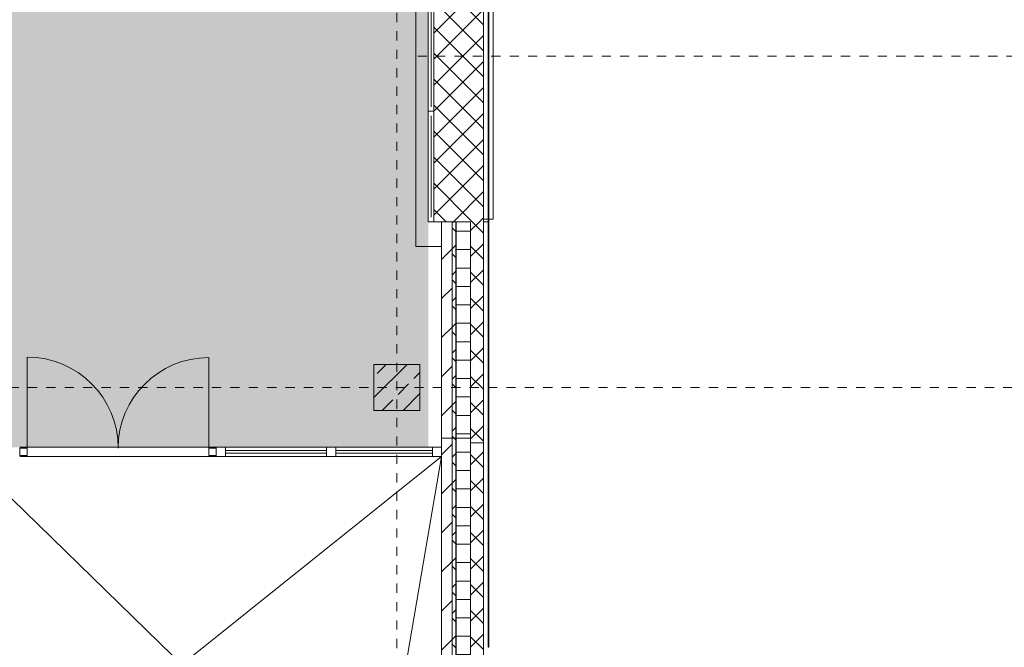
# Model space of a CAD drawing. Header units: metres. Extents: x -54 to 119, y -77 to 33.
# Tile 10 of 138: x 2 to 13, y -56 to -49. Entities that reach past the tile are written whole.
import ezdxf

# ---------------------------------------------------------------- set-up
doc = ezdxf.new("R2010")
doc.units = ezdxf.units.M
doc.linetypes.add('Rasterlinie', pattern=[0.019, 0.01, -0.003, 0.003, -0.003])
for name, color, linetype, lineweight in [('A_Allgemeine Beschriftungen', 7, 'Continuous', 9), ('A_Decken', 7, 'Continuous', 9), ('A_Detailelemente', 7, 'Continuous', 9), ('A_Fassadenelemente', 7, 'Continuous', 9), ('A_Fassadenpfosten', 7, 'Continuous', 9), ('A_Fenster', 7, 'Continuous', 9), ('A_Geschossdecken', 7, 'Continuous', 9), ('A_Raster', 7, 'Continuous', 9), ('A_Tragwerksstützen', 7, 'Continuous', 9), ('A_Tragwerksstützen_Stahlbeton', 7, 'Continuous', 18), ('A_Türen', 7, 'Continuous', 9), ('A_Wände', 7, 'Continuous', 9), ('A_Wände_Schraffur', 7, 'Continuous', 18)]:
    doc.layers.add(name, color=color, linetype=linetype, lineweight=lineweight)
pattern_1 = [(0, (0, 0), (0, 0.2), []), (90, (0, 0), (-0.2, 1e-17), [])]
pattern_2 = [(45, (0, 0), (-0.212132, 0.212132), [])]
pattern_3 = [(45, (0, 0), (-0.14142136, 0.14142136), []), (135, (0, 0), (-0.14142136, -0.14142136), [])]

# ---------------------------------------------------------------- blocks, each defined once
blk = doc.blocks.new('STB Stütze - rechteckig - STB 50 x 50-6929664-BS_Übersicht_EG_BRANDSCHUTZ')
at = {"layer": 'A_Tragwerksstützen'}
h = blk.add_hatch(dxfattribs=at)
h.set_pattern_fill('FP_112', color=256, style=0, pattern_type=2)
h.set_pattern_definition([(225, (6.356, -53.097), (0.2283955, -0.2283955), []), (225, (6.128, -53.097), (0.2283955, -0.2283955), [0.161, -0.081])])
h.paths.add_polyline_path([(0.25, 0.25), (-0.25, 0.25), (-0.25, -0.25), (0.25, -0.25)], flags=0)
at = {"layer": 'A_Tragwerksstützen_Stahlbeton'}
for p, q in [((-0.25, 0.25), (0.25, 0.25)), ((-0.25, -0.25), (-0.25, 0.25)), ((0.25, 0.25), (0.25, -0.25)), ((0.25, -0.25), (-0.25, -0.25))]:
    blk.add_line(p, q, dxfattribs=at)
blk = doc.blocks.new('GSH_Fassade_Fenster_1flg - GSH_Fassade_Fenster_1flg-5999960-BS_Übersicht_EG_BRANDSCHUTZ')
at = {"layer": 'A_Fassadenelemente'}
for p, q in [((0.6, 0), (-0.6, 0)), ((-0.6, 0), (-0.6, -0.06)), ((0.6, -0.06), (0.6, 0)), ((-0.6, -0.06), (0.6, -0.06)), ((0.55, -0.03), (-0.55, -0.03))]:
    blk.add_line(p, q, dxfattribs=at)
blk = doc.blocks.new('Systemelement - Verglasung-5220921-BS_Übersicht_EG_BRANDSCHUTZ')
at = {"layer": 'A_Fassadenelemente'}
for p, q in [((0.525, 0.015), (-0.525, 0.015)), ((-0.525, 0.015), (-0.525, -0.015)), ((0.525, -0.015), (0.525, 0.015)), ((-0.525, -0.015), (0.525, -0.015))]:
    blk.add_line(p, q, dxfattribs=at)
blk = doc.blocks.new('Pfosten rechteckig - 100x250-5220915-BS_Übersicht_EG_BRANDSCHUTZ')
at = {"layer": 'A_Fassadenpfosten'}
for p, q in [((5.691, -53.747), (6.741, -53.747)), ((5.691, -53.847), (6.741, -53.847))]:
    blk.add_line(p, q, dxfattribs=at)
blk = doc.blocks.new('GSH_Fassade_Tuer_2flg - I_Glass_Grau-6203791-BS_Übersicht_EG_BRANDSCHUTZ')
at = {"layer": 'A_Türen'}
for p, q in [((-0.987, 0.04), (-1.067, 0.04)), ((-1.067, 0.04), (-1.067, -0.04)), ((-0.987, -0.04), (-0.987, 0.04)), ((1.067, 0.04), (0.987, 0.04)), ((0.987, 0.04), (0.987, -0.04)), ((1.067, -0.04), (1.067, 0.04)), ((-1.067, -0.04), (-0.987, -0.04)), ((-0.987, -0.04), (-0.987, -1.025)), ((0.987, -0.04), (1.067, -0.04)), ((0.987, -0.04), (0.987, -1.03))]:
    blk.add_line(p, q, dxfattribs=at)
for centre, radius, start, end in [((-0.987, -0.04), 0.985, 270, 360), ((0.987, -0.04), 0.99, 180, 270)]:
    blk.add_arc(centre, radius, start, end, dxfattribs=at)
blk = doc.blocks.new('Systemelement - Verglasung-5220963-BS_Übersicht_EG_BRANDSCHUTZ')
at = {"layer": 'A_Fassadenelemente'}
for p, q in [((0.55, 0.015), (-0.55, 0.015)), ((-0.55, 0.015), (-0.55, -0.015)), ((0.55, -0.015), (0.55, 0.015)), ((-0.55, -0.015), (0.55, -0.015))]:
    blk.add_line(p, q, dxfattribs=at)
blk = doc.blocks.new('Pfosten rechteckig - 100x250-2032713-BS_Übersicht_EG_BRANDSCHUTZ')
at = {"layer": 'A_Fassadenpfosten'}
for p, q in [((4.491, -53.747), (5.591, -53.747)), ((4.491, -53.847), (5.591, -53.847))]:
    blk.add_line(p, q, dxfattribs=at)
blk = doc.blocks.new('Pfosten rechteckig - 100X100-4181316-BS_Übersicht_EG_BRANDSCHUTZ')
at = {"layer": 'A_Fassadenpfosten'}
for p, q in [((0, 0.05), (-0.1, 0.05)), ((-0.1, 0.05), (-0.1, -0.05)), ((0, -0.05), (0, 0.05)), ((-0.1, -0.05), (0, -0.05))]:
    blk.add_line(p, q, dxfattribs=at)
blk = doc.blocks.new('Pfosten rechteckig - 100X100-V91-BS_Übersicht_EG_BRANDSCHUTZ')
at = {"layer": 'A_Fassadenpfosten'}
for p, q in [((-0.05, 0.05), (0.05, 0.05)), ((-0.05, -0.05), (-0.05, 0.05)), ((0.05, 0.05), (0.05, 0.04)), ((0.05, -0.05), (-0.05, -0.05)), ((0.05, -0.04), (0.05, -0.05))]:
    blk.add_line(p, q, dxfattribs=at)
blk = doc.blocks.new('Pfosten rechteckig - 100X100-4181311-BS_Übersicht_EG_BRANDSCHUTZ')
at = {"layer": 'A_Fassadenpfosten'}
for p, q in [((-0.05, 0.05), (0.05, 0.05)), ((-0.05, -0.05), (-0.05, 0.05)), ((0.05, 0.05), (0.05, -0.05)), ((0.05, -0.05), (-0.05, -0.05))]:
    blk.add_line(p, q, dxfattribs=at)
blk = doc.blocks.new('GSH_Fassadenelement_Equitone - GSH_169_169_169-6766094-BS_Übersicht_EG_BRANDSCHUTZ')
at = {"layer": 'A_Fassadenelemente'}
for p, q in [((0.6, 0.06), (-0.6, 0.06)), ((-0.6, 0.06), (-0.6, 0.052)), ((-0.6, 0.052), (0.6, 0.052)), ((0.6, 0.052), (0.6, 0.06))]:
    blk.add_line(p, q, dxfattribs=at)
blk = doc.blocks.new('GSH_Fassadenelement_Equitone - GSH_169_169_169-6766095-BS_Übersicht_EG_BRANDSCHUTZ')
at = {"layer": 'A_Fassadenelemente'}
for p, q in [((0.636, 0.06), (-0.636, 0.06)), ((-0.636, 0.06), (-0.636, 0.052)), ((-0.636, 0.052), (0.636, 0.052)), ((0.636, 0.052), (0.636, 0.06))]:
    blk.add_line(p, q, dxfattribs=at)
blk = doc.blocks.new('GSH_Fassadenelement_Equitone - GSH_169_169_169-6766113-BS_Übersicht_EG_BRANDSCHUTZ')
at = {"layer": 'A_Fassadenelemente'}
for p, q in [((0.475, -0.052), (-0.475, -0.052)), ((-0.475, -0.052), (-0.475, -0.06)), ((-0.475, -0.06), (0.475, -0.06)), ((0.475, -0.06), (0.475, -0.052))]:
    blk.add_line(p, q, dxfattribs=at)
blk = doc.blocks.new('GSH_Fassadenelement_Equitone - GSH_Fassadenelement_Equitone-6596847-BS_Übersicht_EG_BRANDSCHUTZ')
at = {"layer": 'A_Fassadenelemente'}
for p, q in [((0.6, -0.052), (-0.6, -0.052)), ((-0.6, -0.052), (-0.6, -0.06)), ((-0.6, -0.06), (0.6, -0.06)), ((0.6, -0.06), (0.6, -0.052))]:
    blk.add_line(p, q, dxfattribs=at)
blk = doc.blocks.new('GSH_Fassadenelement_Equitone - GSH_169_169_169-6766114-BS_Übersicht_EG_BRANDSCHUTZ')
at = {"layer": 'A_Fassadenelemente'}
for p, q in [((0.6, -0.052), (-0.6, -0.052)), ((-0.6, -0.052), (-0.6, -0.06)), ((-0.6, -0.06), (0.6, -0.06)), ((0.6, -0.06), (0.6, -0.052))]:
    blk.add_line(p, q, dxfattribs=at)
blk = doc.blocks.new('Fensterbank1 - Fensterbank-6073046-BS_Übersicht_EG_BRANDSCHUTZ')
at = {"layer": 'A_Fenster'}
for p, q in [((7.402, -51.267), (7.402, -45.416)), ((7.398, -51.267), (7.356, -51.267)), ((7.402, -51.267), (7.398, -51.267))]:
    blk.add_line(p, q, dxfattribs=at)
blk = doc.blocks.new('GESH_Blech_Decke_Fenster - GESH_Blech_Decke_Fenster-6117425-BS_Übersicht_EG_BRANDSCHUTZ')
at = {"layer": 'A_Decken'}
for p, q in [((6.562, -44.947), (6.562, -51.567)), ((6.562, -51.567), (6.841, -51.567))]:
    blk.add_line(p, q, dxfattribs=at)
blk = doc.blocks.new('Fentserbank_Extrusion_SH - Fentserbank_Extrusion_SH-6291006-BS_Übersicht_EG_BRANDSCHUTZ')
at = {"layer": 'A_Wände'}
for p, q in [((7.296, -51.267), (7.348, -51.267)), ((7.348, -51.297), (7.296, -51.297))]:
    blk.add_line(p, q, dxfattribs=at)
blk = doc.blocks.new('Fluchtweg - Pfeil 1 - Pfeil  1_RW-4646428-BS_Übersicht_EG_BRANDSCHUTZ')
at = {"layer": 'A_Allgemeine Beschriftungen'}
for points in [[(-0.004069, 0), (-0.001406, 0.002662), (-0.001406, -0.002662)], [(0.005931, -0.0012), (-0.001406, -0.0012), (-0.001406, 0.0012), (0.005931, 0.0012)]]:
    blk.add_hatch(color=256, dxfattribs=at).paths.add_polyline_path(points, flags=0)

msp = doc.modelspace()

# ---------------------------------------------------------------- hatches: boundary and pattern name
at = {"layer": 'A_Detailelemente', "true_color": 0xc2e2c4}
h = msp.add_hatch(color=254, dxfattribs=at)
h.paths.add_polyline_path([(1.056, -53.747), (6.696, -53.747), (6.696, -43.997), (12.864, -43.997), (12.864, -32.197), (-0.444, -32.197), (-0.444, -32.297), (-44.044, -32.297), (-44.044, -32.197), (-44.578, -32.197), (-44.578, -36.797), (-0.194, -36.797), (-0.194, -53.747), (1.006, -53.747)], flags=0)
h.paths.add_polyline_path([(-14.994, -33.272), (-14.994, -33.272), (-14.998, -32.947)], flags=0)
at = {"layer": 'A_Wände'}
h = msp.add_hatch(dxfattribs=at)
h.set_pattern_fill('FP_2', color=256, style=0, pattern_type=2)
h.set_pattern_definition(pattern_3)
h.paths.add_polyline_path([(6.841, -51.297), (7.296, -51.297), (7.296, -45.416), (7.156, -45.416), (7.156, -44.173), (6.756, -44.173), (6.756, -51.297)], flags=0)
at = {"layer": 'A_Wände_Schraffur', "lineweight": 9}
h = msp.add_hatch(dxfattribs=at)
h.set_pattern_fill('FP_63', color=256, style=0, pattern_type=2)
h.set_pattern_definition(pattern_2)
h.paths.add_polyline_path([(6.856, -53.647), (6.956, -53.647), (6.956, -51.297), (6.841, -51.297), (6.841, -53.647)], flags=0)
h = msp.add_hatch(dxfattribs=at)
h.set_pattern_fill('FP_2', color=256, style=0, pattern_type=2)
h.set_pattern_definition(pattern_3)
h.paths.add_polyline_path([(6.956, -53.647), (6.996, -53.647), (6.996, -51.297), (6.956, -51.297), (6.956, -53.347)], flags=0)
h = msp.add_hatch(dxfattribs=at)
h.set_pattern_fill('FP_1', color=256, style=0, pattern_type=2)
h.set_pattern_definition(pattern_1)
h.paths.add_polyline_path([(7.056, -53.647), (7.156, -53.647), (7.156, -51.297), (6.996, -51.297), (6.996, -53.647), (7.04, -53.647)], flags=0)
h = msp.add_hatch(dxfattribs=at)
h.set_pattern_fill('FP_2', color=256, style=0, pattern_type=2)
h.set_pattern_definition(pattern_3)
h.paths.add_polyline_path([(7.156, -53.697), (7.296, -53.697), (7.296, -51.297), (7.156, -51.297), (7.156, -53.647)], flags=0)
h = msp.add_hatch(dxfattribs=at)
h.set_pattern_fill('FP_63', color=256, style=0, pattern_type=2)
h.set_pattern_definition(pattern_2)
h.paths.add_polyline_path([(6.956, -72.897), (6.956, -53.647), (6.841, -53.647), (6.841, -72.897), (6.856, -72.897)], flags=0)
h = msp.add_hatch(dxfattribs=at)
h.set_pattern_fill('FP_2', color=256, style=0, pattern_type=2)
h.set_pattern_definition(pattern_3)
h.paths.add_polyline_path([(6.996, -72.897), (6.996, -53.647), (6.956, -53.647), (6.956, -72.897)], flags=0)
h = msp.add_hatch(dxfattribs=at)
h.set_pattern_fill('FP_1', color=256, style=0, pattern_type=2)
h.set_pattern_definition(pattern_1)
h.paths.add_polyline_path([(7.156, -73.037), (7.156, -53.647), (6.996, -53.647), (6.996, -73.037), (7.061, -73.037)], flags=0)
h = msp.add_hatch(dxfattribs=at)
h.set_pattern_fill('FP_2', color=256, style=0, pattern_type=2)
h.set_pattern_definition(pattern_3)
h.paths.add_polyline_path([(7.296, -73.037), (7.296, -53.697), (7.156, -53.697), (7.156, -73.037)], flags=0)

# ---------------------------------------------------------------- linework, layer by layer
at = {"layer": 'A_Geschossdecken'}
for p, q in [((2.256, -53.747), (4.391, -53.747)), ((6.341, -58.367), (1.696, -53.847)), ((2.256, -53.847), (4.391, -53.847)), ((4.019, -56.107), (6.841, -53.847)), ((6.841, -53.847), (6.341, -56.759))]:
    msp.add_line(p, q, dxfattribs=at)
at = {"layer": 'A_Raster', "linetype": 'Rasterlinie'}
for p, q in [((6.356, -76.128), (6.356, -20.783)), ((6.581, -49.497), (94.587, -49.497)), ((-52.655, -53.097), (25.789, -53.097))]:
    msp.add_line(p, q, dxfattribs=at)
at = {"layer": 'A_Wände', "lineweight": 18}
for p, q in [((6.756, -44.173), (6.756, -51.297)), ((7.296, -51.297), (7.296, -45.416)), ((7.156, -51.297), (6.756, -51.297)), ((6.841, -51.297), (6.841, -72.897)), ((7.156, -51.297), (6.841, -51.297)), ((7.156, -72.69), (7.156, -51.297)), ((7.296, -73.037), (7.296, -51.297)), ((7.156, -53.647), (6.841, -53.647)), ((7.296, -53.697), (7.156, -53.697))]:
    msp.add_line(p, q, dxfattribs=at)
at = {"layer": 'A_Wände'}
for p, q in [((6.956, -51.297), (6.956, -72.897)), ((6.996, -51.297), (6.996, -73.037))]:
    msp.add_line(p, q, dxfattribs=at)

# ---------------------------------------------------------------- block references
at = {"layer": 'A_Allgemeine Beschriftungen', "xscale": 200, "yscale": 200, "zscale": 200, "rotation": 269.9999999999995}
msp.add_blockref('Fluchtweg - Pfeil 1 - Pfeil  1_RW-4646428-BS_Übersicht_EG_BRANDSCHUTZ', (2.484, -50.712), dxfattribs=at)
at = {"layer": 'A_Decken'}
msp.add_blockref('GESH_Blech_Decke_Fenster - GESH_Blech_Decke_Fenster-6117425-BS_Übersicht_EG_BRANDSCHUTZ', (0, 0), dxfattribs=at)
at = {"layer": 'A_Fassadenelemente'}
for name, p, rotation in [('GSH_Fassade_Fenster_1flg - GSH_Fassade_Fenster_1flg-5999960-BS_Übersicht_EG_BRANDSCHUTZ', (6.756, -49.497), 270.0000000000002), ('GSH_Fassadenelement_Equitone - GSH_169_169_169-6766114-BS_Übersicht_EG_BRANDSCHUTZ', (7.296, -49.497), 90.0000000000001), ('GSH_Fassade_Fenster_1flg - GSH_Fassade_Fenster_1flg-5999960-BS_Übersicht_EG_BRANDSCHUTZ', (6.756, -50.697), 270.0000000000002), ('GSH_Fassadenelement_Equitone - GSH_169_169_169-6766114-BS_Übersicht_EG_BRANDSCHUTZ', (7.296, -50.697), 90.0000000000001), ('GSH_Fassadenelement_Equitone - GSH_Fassadenelement_Equitone-6596847-BS_Übersicht_EG_BRANDSCHUTZ', (7.296, -51.897), 90.0000000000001), ('GSH_Fassadenelement_Equitone - GSH_169_169_169-6766113-BS_Übersicht_EG_BRANDSCHUTZ', (7.296, -52.972), 90.0000000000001), ('GSH_Fassadenelement_Equitone - GSH_169_169_169-6766094-BS_Übersicht_EG_BRANDSCHUTZ', (7.296, -54.047), 270), ('Systemelement - Verglasung-5220963-BS_Übersicht_EG_BRANDSCHUTZ', (5.041, -53.797), 180), ('Systemelement - Verglasung-5220921-BS_Übersicht_EG_BRANDSCHUTZ', (6.216, -53.797), 180), ('GSH_Fassadenelement_Equitone - GSH_169_169_169-6766095-BS_Übersicht_EG_BRANDSCHUTZ', (7.296, -55.283), 270)]:
    msp.add_blockref(name, p, dxfattribs=dict(at, rotation=rotation))
at = {"layer": 'A_Fassadenpfosten', "extrusion": (0, 0, -1)}
for name, p in [('Pfosten rechteckig - 100X100-V91-BS_Übersicht_EG_BRANDSCHUTZ', (-4.441, -53.797)), ('Pfosten rechteckig - 100X100-4181311-BS_Übersicht_EG_BRANDSCHUTZ', (-5.641, -53.797))]:
    msp.add_blockref(name, p, dxfattribs=at)
at = {"layer": 'A_Fassadenpfosten'}
for name, p in [('Pfosten rechteckig - 100x250-2032713-BS_Übersicht_EG_BRANDSCHUTZ', (0, 0)), ('Pfosten rechteckig - 100x250-5220915-BS_Übersicht_EG_BRANDSCHUTZ', (0, 0)), ('Pfosten rechteckig - 100X100-4181316-BS_Übersicht_EG_BRANDSCHUTZ', (6.841, -53.797))]:
    msp.add_blockref(name, p, dxfattribs=at)
at = {"layer": 'A_Fenster'}
msp.add_blockref('Fensterbank1 - Fensterbank-6073046-BS_Übersicht_EG_BRANDSCHUTZ', (0, 0), dxfattribs=at)
at = {"layer": 'A_Tragwerksstützen', "rotation": 180}
msp.add_blockref('STB Stütze - rechteckig - STB 50 x 50-6929664-BS_Übersicht_EG_BRANDSCHUTZ', (6.356, -53.097), dxfattribs=at)
at = {"layer": 'A_Türen', "rotation": 180}
msp.add_blockref('GSH_Fassade_Tuer_2flg - I_Glass_Grau-6203791-BS_Übersicht_EG_BRANDSCHUTZ', (3.324, -53.797), dxfattribs=at)
at = {"layer": 'A_Wände'}
msp.add_blockref('Fentserbank_Extrusion_SH - Fentserbank_Extrusion_SH-6291006-BS_Übersicht_EG_BRANDSCHUTZ', (0, 0), dxfattribs=at)

doc.saveas('drawing.dxf')
